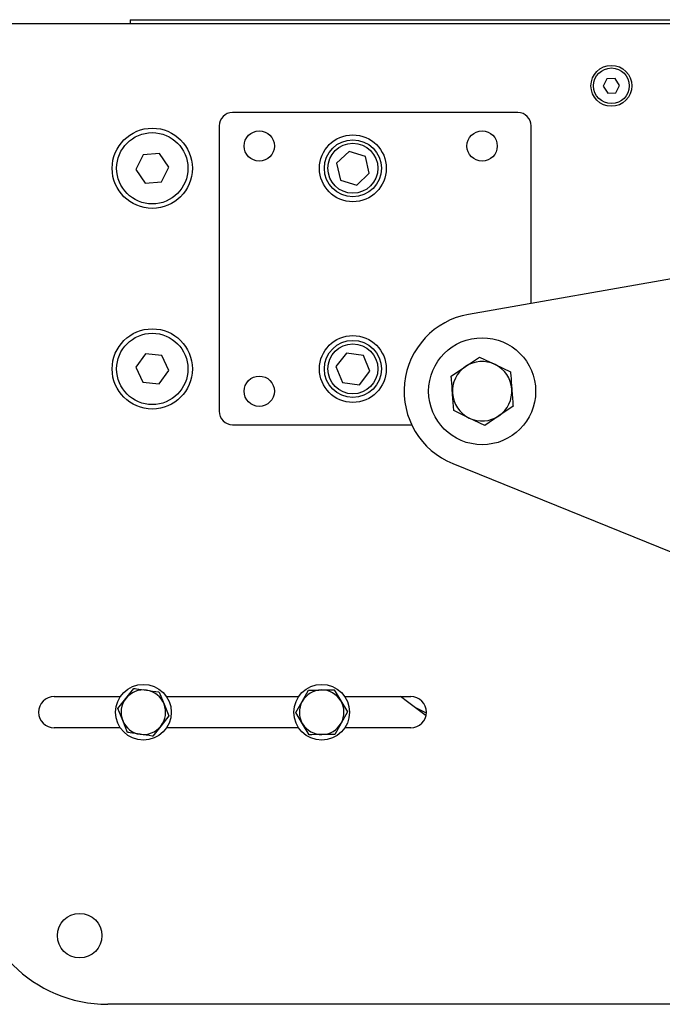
# Model space of a CAD drawing. Header units: millimetres. Extents: x 0 to 420, y 0 to 297.
# Tile 22 of 43: x 192 to 199, y 230 to 241. Entities that reach past the tile are written whole.
import ezdxf

# ---------------------------------------------------------------- set-up
doc = ezdxf.new("R2010")
doc.units = ezdxf.units.MM

msp = doc.modelspace()

# ---------------------------------------------------------------- linework, layer by layer
at = {"color": 7, "linetype": 'Continuous', "lineweight": 25}
for p, q in [((193.01443, 241.28479), (201.91443, 241.28479)), ((193.01443, 241.28479), (193.01443, 241.24329)), ((191.56443, 241.24329), (201.96443, 241.24329)), ((198.36374, 240.62051), (198.32221, 240.538)), ((198.45596, 240.62581), (198.36374, 240.62051)), ((198.50666, 240.54858), (198.45596, 240.62581)), ((198.32221, 240.538), (198.3729, 240.46078)), ((198.46513, 240.46607), (198.50666, 240.54858)), ((198.3729, 240.46078), (198.46513, 240.46607)), ((197.36443, 240.24329), (194.16443, 240.24329)), ((194.01443, 240.09329), (194.01443, 236.89329)), ((197.51443, 238.10346), (197.51443, 240.09329)), ((193.16051, 239.77105), (193.08018, 239.60467)), ((193.34476, 239.78467), (193.16051, 239.77105)), ((193.44868, 239.63191), (193.34476, 239.78467)), ((195.47103, 239.80578), (195.33036, 239.67445)), ((195.6551, 239.74963), (195.47103, 239.80578)), ((195.69851, 239.56214), (195.6551, 239.74963)), ((193.08018, 239.60467), (193.1841, 239.45192)), ((193.36835, 239.46554), (193.44868, 239.63191)), ((195.33036, 239.67445), (195.37376, 239.48696)), ((195.55784, 239.4308), (195.69851, 239.56214)), ((193.1841, 239.45192), (193.36835, 239.46554)), ((195.37376, 239.48696), (195.55784, 239.4308)), ((199.26443, 238.41127), (196.81286, 237.98006)), ((193.18862, 237.53677), (193.08062, 237.38687)), ((193.37243, 237.51819), (193.18862, 237.53677)), ((193.44825, 237.34971), (193.37243, 237.51819)), ((195.44185, 237.54653), (195.32378, 237.39455)), ((195.6325, 237.52027), (195.44185, 237.54653)), ((195.70508, 237.34203), (195.6325, 237.52027)), ((195.32378, 237.39455), (195.39636, 237.21632)), ((196.61784, 237.28568), (196.77697, 237.39392)), ((196.77697, 237.39392), (196.9361, 237.50215)), ((196.9361, 237.50215), (197.1094, 237.41845)), ((197.1094, 237.41845), (197.28269, 237.33476)), ((193.08062, 237.38687), (193.15643, 237.21839)), ((193.34025, 237.19981), (193.44825, 237.34971)), ((195.58701, 237.19005), (195.70508, 237.34203)), ((193.15643, 237.21839), (193.34025, 237.19981)), ((195.39636, 237.21632), (195.58701, 237.19005)), ((197.31103, 236.9509), (197.1519, 236.84267)), ((196.81947, 236.81813), (196.64617, 236.90183)), ((197.1519, 236.84267), (196.99277, 236.73444)), ((194.16443, 236.74329), (196.17386, 236.74329)), ((196.99277, 236.73444), (196.81947, 236.81813)), ((196.63631, 236.30715), (199.26443, 235.24402)), ((192.96824, 233.67324), (193.0577, 233.78651)), ((194.94616, 233.64017), (195.01652, 233.7662)), ((195.30517, 233.77034), (195.37912, 233.64638)), ((192.16443, 233.69329), (192.90553, 233.69329)), ((192.87878, 233.55997), (192.96824, 233.67324)), ((193.34335, 233.74483), (193.39672, 233.61072)), ((193.42334, 233.69329), (194.90553, 233.69329)), ((194.87579, 233.51415), (194.94616, 233.64017)), ((195.37912, 233.64638), (195.45308, 233.52243)), ((195.42334, 233.69329), (196.16443, 233.69329)), ((192.93215, 233.42586), (192.87878, 233.55997)), ((193.39672, 233.61072), (193.45008, 233.47661)), ((196.33922, 233.50976), (196.21491, 233.5724)), ((192.98551, 233.29175), (192.93215, 233.42586)), ((193.45008, 233.47661), (193.36062, 233.36334)), ((194.94974, 233.3902), (194.87579, 233.51415)), ((195.45308, 233.52243), (195.38271, 233.39641)), ((192.90553, 233.34329), (192.16443, 233.34329)), ((193.36062, 233.36334), (193.27116, 233.25007)), ((194.90553, 233.34329), (193.42334, 233.34329)), ((195.02369, 233.26625), (194.94974, 233.3902)), ((195.38271, 233.39641), (195.31234, 233.27039)), ((196.16443, 233.34329), (195.42334, 233.34329)), ((199.68943, 230.24329), (192.76443, 230.24329))]:
    msp.add_line(p, q, dxfattribs=at)
at = {"color": 7, "linetype": 'Continuous', "lineweight": 25, "flags": 128}
msp.add_lwpolyline([(196.33521, 233.4801), (196.12875, 233.63601), (196.04872, 233.69329)], dxfattribs=at)
at = {"color": 7, "linetype": 'Continuous', "lineweight": 25}
for centre, radius in [((198.41443, 240.54329), 0.2295), ((198.41443, 240.54329), 0.2), ((193.26443, 239.61829), 0.45), ((193.26443, 239.61829), 0.4), ((194.46443, 239.86829), 0.17), ((195.51443, 239.61829), 0.375), ((195.51443, 239.61829), 0.32), ((196.96443, 239.86829), 0.17), ((195.51443, 239.61829), 0.28), ((193.26443, 237.36829), 0.45), ((193.26443, 237.36829), 0.4), ((195.51443, 237.36829), 0.375), ((195.51443, 237.36829), 0.32), ((195.51443, 237.36829), 0.28), ((196.96443, 237.11829), 0.6), ((194.46443, 237.11829), 0.17), ((193.16443, 233.51829), 0.3125), ((195.16443, 233.51829), 0.3125), ((192.44943, 231.01329), 0.25)]:
    msp.add_circle(centre, radius, dxfattribs=at)
for centre, radius, start, end in [((194.16443, 240.09329), 0.15, 90, 180), ((197.36443, 240.09329), 0.15, 0, 90), ((196.96443, 237.11829), 0.875, 99.975687, 247.975687), ((196.96443, 237.11829), 0.33333, 124.221477, 184.221477), ((196.96443, 237.11829), 0.33333, 64.221477, 124.221477), ((196.96443, 237.11829), 0.33333, 4.221477, 64.221477), ((196.96443, 237.11829), 0.33333, 184.221477, 244.221477), ((196.96443, 237.11829), 0.33333, 304.221477, 4.221477), ((194.16443, 236.89329), 0.15, 180, 270), ((196.96443, 237.11829), 0.33333, 244.221477, 304.221477), ((193.16443, 233.51829), 0.25, 81.698804, 141.698804), ((193.16443, 233.51829), 0.25, 21.698804, 81.698804), ((195.16443, 233.51829), 0.25, 90.821706, 150.821706), ((195.16443, 233.51829), 0.25, 30.821706, 90.821706), ((192.16443, 233.51829), 0.175, 90, 270), ((193.16443, 233.51829), 0.25, 141.698804, 201.698804), ((195.16443, 233.51829), 0.25, 150.821706, 210.821706), ((195.16443, 233.51829), 0.25, 330.821706, 30.821706), ((196.16443, 233.51829), 0.175, 270, 90), ((193.16443, 233.51829), 0.25, 321.698804, 21.698804), ((193.16443, 233.51829), 0.25, 201.698804, 261.698804), ((193.16443, 233.51829), 0.25, 261.698804, 321.698804), ((195.16443, 233.51829), 0.25, 210.821706, 270.821706), ((195.16443, 233.51829), 0.25, 270.821706, 330.821706), ((192.76443, 231.74329), 1.5, 180, 270)]:
    msp.add_arc(centre, radius, start, end, dxfattribs=at)
for points, knots in [([(196.632, 237.09376), (196.62823, 237.14487), (196.62348, 237.20925), (196.6188, 237.27262), (196.61784, 237.28568)], [0, 0, 0, 0, 0.79381431, 1, 1, 1, 1]), ([(197.28269, 237.33476), (197.28366, 237.32169), (197.28834, 237.25833), (197.29309, 237.19394), (197.29686, 237.14283)], [0, 0, 0, 0, 0.20618569, 1, 1, 1, 1]), ([(196.64617, 236.90183), (196.64592, 236.90518), (196.64125, 236.96845), (196.6365, 237.03281), (196.632, 237.09376)], [0, 0, 0, 0, 0.0529743, 1, 1, 1, 1]), ([(197.29686, 237.14283), (197.30136, 237.08188), (197.30611, 237.01753), (197.31078, 236.95425), (197.31103, 236.9509)], [0, 0, 0, 0, 0.947025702, 1, 1, 1, 1]), ([(193.0577, 233.78651), (193.06742, 233.78509), (193.11458, 233.77821), (193.16249, 233.77122), (193.20053, 233.76567)], [0, 0, 0, 0, 0.20618569, 1, 1, 1, 1]), ([(193.20053, 233.76567), (193.24588, 233.75906), (193.29377, 233.75207), (193.34086, 233.7452), (193.34335, 233.74483)], [0, 0, 0, 0, 0.9470257, 1, 1, 1, 1]), ([(195.01652, 233.7662), (195.02635, 233.76634), (195.074, 233.76702), (195.12241, 233.76772), (195.16085, 233.76827)], [0, 0, 0, 0, 0.20618569, 1, 1, 1, 1]), ([(195.16085, 233.76827), (195.20668, 233.76892), (195.25507, 233.76962), (195.30265, 233.7703), (195.30517, 233.77034)], [0, 0, 0, 0, 0.947025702, 1, 1, 1, 1]), ([(193.12834, 233.27091), (193.0903, 233.27646), (193.04239, 233.28345), (192.99524, 233.29033), (192.98551, 233.29175)], [0, 0, 0, 0, 0.79381431, 1, 1, 1, 1]), ([(193.27116, 233.25007), (193.26867, 233.25044), (193.22158, 233.25731), (193.17369, 233.26429), (193.12834, 233.27091)], [0, 0, 0, 0, 0.0529743, 1, 1, 1, 1]), ([(195.16802, 233.26832), (195.12958, 233.26777), (195.08117, 233.26707), (195.03352, 233.26639), (195.02369, 233.26625)], [0, 0, 0, 0, 0.79381431, 1, 1, 1, 1]), ([(195.31234, 233.27039), (195.30982, 233.27035), (195.26224, 233.26967), (195.21385, 233.26898), (195.16802, 233.26832)], [0, 0, 0, 0, 0.0529743, 1, 1, 1, 1])]:
    msp.add_open_spline(points, degree=3, knots=knots, dxfattribs=at)

doc.saveas('drawing.dxf')
